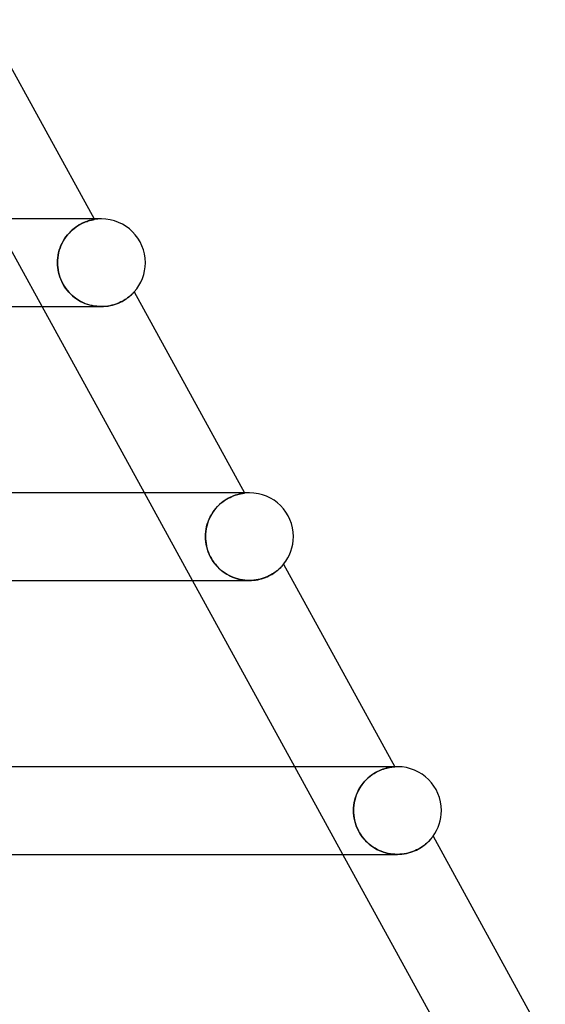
# Model space of a CAD drawing. Header units: millimetres. Extents: x -385 to 385, y -2 to 250.
# Tile 84 of 84: x 251 to 274, y 131 to 176. Entities that reach past the tile are written whole.
import ezdxf

# ---------------------------------------------------------------- set-up
doc = ezdxf.new("R2010")
doc.units = ezdxf.units.MM
doc.layers.add('HIDDEN', color=7, linetype='Continuous')
doc.layers.add('THICK', color=7, linetype='Continuous')

msp = doc.modelspace()

# ---------------------------------------------------------------- linework, layer by layer
at = {"layer": 'HIDDEN'}
for p, q in [((251.542, 162.5), (249.347, 166.5)), ((253.306, 166.266), (253.231, 166.224)), ((253.238, 166.228), (253.314, 166.27)), ((253.379, 166.302), (253.306, 166.266)), ((253.314, 166.27), (253.388, 166.307)), ((253.45, 166.334), (253.379, 166.302)), ((253.388, 166.307), (253.459, 166.339)), ((253.517, 166.362), (253.45, 166.334)), ((253.459, 166.339), (253.527, 166.366)), ((253.58, 166.386), (253.517, 166.362)), ((253.527, 166.366), (253.591, 166.389)), ((253.639, 166.405), (253.58, 166.386)), ((253.591, 166.389), (253.65, 166.409)), ((253.694, 166.422), (253.639, 166.405)), ((253.65, 166.409), (253.705, 166.425)), ((253.743, 166.435), (253.694, 166.422)), ((253.705, 166.425), (253.754, 166.438)), ((253.788, 166.446), (253.743, 166.435)), ((253.754, 166.438), (253.798, 166.448)), ((253.827, 166.455), (253.788, 166.446)), ((253.798, 166.448), (253.836, 166.457)), ((253.86, 166.462), (253.827, 166.455)), ((253.836, 166.457), (253.867, 166.463)), ((253.887, 166.467), (253.86, 166.462)), ((253.867, 166.463), (253.892, 166.468)), ((253.907, 166.471), (253.887, 166.467)), ((253.892, 166.468), (253.91, 166.471)), ((253.92, 166.473), (253.907, 166.471)), ((253.909, 166.5), (253.924, 166.473)), ((253.91, 166.471), (253.92, 166.473)), ((253.92, 166.473), (253.924, 166.473)), ((253.924, 166.473), (253.92, 166.473)), ((252.769, 165.852), (252.698, 165.77)), ((252.699, 165.771), (252.771, 165.854)), ((252.843, 165.928), (252.769, 165.852)), ((252.771, 165.854), (252.847, 165.932)), ((252.92, 165.999), (252.843, 165.928)), ((252.847, 165.932), (252.924, 166.003)), ((252.998, 166.065), (252.92, 165.999)), ((252.924, 166.003), (253.002, 166.068)), ((253.076, 166.124), (252.998, 166.065)), ((253.002, 166.068), (253.081, 166.127)), ((253.154, 166.176), (253.076, 166.124)), ((253.081, 166.127), (253.16, 166.18)), ((253.231, 166.224), (253.154, 166.176)), ((253.16, 166.18), (253.238, 166.228)), ((252.452, 165.391), (252.403, 165.286)), ((252.403, 165.286), (252.451, 165.39)), ((252.451, 165.39), (252.506, 165.492)), ((252.506, 165.492), (252.452, 165.391)), ((252.506, 165.492), (252.565, 165.59)), ((252.565, 165.589), (252.506, 165.492)), ((252.565, 165.59), (252.63, 165.683)), ((252.629, 165.682), (252.565, 165.589)), ((252.698, 165.77), (252.629, 165.682)), ((252.63, 165.683), (252.699, 165.771)), ((252.295, 164.958), (252.272, 164.846)), ((252.272, 164.844), (252.295, 164.957)), ((252.325, 165.07), (252.295, 164.958)), ((252.295, 164.957), (252.325, 165.069)), ((252.361, 165.179), (252.325, 165.07)), ((252.325, 165.069), (252.361, 165.178)), ((252.361, 165.178), (252.403, 165.286)), ((252.403, 165.286), (252.361, 165.179)), ((252.246, 164.616), (252.242, 164.5)), ((252.242, 164.5), (252.246, 164.615)), ((252.245, 164.393), (252.242, 164.5)), ((252.242, 164.5), (252.245, 164.391)), ((252.256, 164.731), (252.246, 164.616)), ((252.246, 164.615), (252.255, 164.73)), ((252.255, 164.73), (252.272, 164.844)), ((252.272, 164.846), (252.256, 164.731)), ((252.254, 164.287), (252.245, 164.393)), ((252.245, 164.391), (252.255, 164.28)), ((252.269, 164.179), (252.254, 164.287)), ((252.255, 164.28), (252.27, 164.17)), ((252.289, 164.071), (252.269, 164.179)), ((252.27, 164.17), (252.292, 164.059)), ((252.316, 163.962), (252.289, 164.071)), ((252.292, 164.059), (252.321, 163.948)), ((252.35, 163.854), (252.316, 163.962)), ((252.321, 163.948), (252.356, 163.838)), ((252.391, 163.745), (252.35, 163.854)), ((252.356, 163.838), (252.397, 163.729)), ((252.439, 163.637), (252.391, 163.745)), ((252.397, 163.729), (252.445, 163.624)), ((252.493, 163.531), (252.439, 163.637)), ((252.445, 163.624), (252.498, 163.522)), ((252.553, 163.431), (252.493, 163.531)), ((252.498, 163.522), (252.558, 163.423)), ((252.616, 163.336), (252.553, 163.431)), ((252.558, 163.423), (252.623, 163.327)), ((252.684, 163.247), (252.616, 163.336)), ((252.623, 163.327), (252.694, 163.235)), ((252.755, 163.163), (252.684, 163.247)), ((252.694, 163.235), (252.769, 163.148)), ((252.83, 163.085), (252.755, 163.163)), ((252.769, 163.148), (252.849, 163.065)), ((255.675, 163.097), (255.698, 163.121)), ((255.698, 163.121), (255.716, 163.14)), ((255.716, 163.14), (255.729, 163.154)), ((255.729, 163.154), (255.737, 163.162)), ((255.737, 163.162), (255.739, 163.165)), ((252.906, 163.012), (252.83, 163.085)), ((252.849, 163.065), (252.933, 162.989)), ((252.986, 162.944), (252.906, 163.012)), ((252.933, 162.989), (253.02, 162.917)), ((253.069, 162.88), (252.986, 162.944)), ((253.02, 162.917), (253.11, 162.852)), ((253.155, 162.821), (253.069, 162.88)), ((253.11, 162.852), (253.202, 162.792)), ((253.245, 162.767), (253.155, 162.821)), ((253.202, 162.792), (253.297, 162.737)), ((253.336, 162.717), (253.245, 162.767)), ((253.297, 162.737), (253.395, 162.689)), ((253.431, 162.672), (253.336, 162.717)), ((253.395, 162.689), (253.494, 162.645)), ((253.527, 162.632), (253.431, 162.672)), ((255.028, 162.66), (255.11, 162.697)), ((255.11, 162.697), (255.186, 162.735)), ((255.186, 162.735), (255.257, 162.775)), ((255.257, 162.775), (255.324, 162.815)), ((255.324, 162.815), (255.385, 162.855)), ((255.385, 162.855), (255.441, 162.895)), ((255.441, 162.895), (255.492, 162.934)), ((255.492, 162.934), (255.538, 162.971)), ((255.538, 162.971), (255.579, 163.007)), ((255.579, 163.007), (255.615, 163.04)), ((255.615, 163.04), (255.648, 163.07)), ((255.648, 163.07), (255.675, 163.097)), ((253.494, 162.645), (253.596, 162.607)), ((253.626, 162.597), (253.527, 162.632)), ((253.596, 162.607), (253.7, 162.575)), ((253.726, 162.568), (253.626, 162.597)), ((253.7, 162.575), (253.806, 162.548)), ((253.827, 162.544), (253.726, 162.568)), ((253.806, 162.548), (253.913, 162.527)), ((253.929, 162.525), (253.827, 162.544)), ((253.913, 162.527), (254.021, 162.512)), ((254.033, 162.511), (253.929, 162.525)), ((254.021, 162.512), (254.13, 162.503)), ((254.136, 162.503), (254.033, 162.511)), ((254.13, 162.503), (254.238, 162.5)), ((254.239, 162.5), (254.136, 162.503)), ((254.238, 162.5), (254.346, 162.503)), ((254.346, 162.503), (254.453, 162.511)), ((254.453, 162.511), (254.557, 162.525)), ((254.557, 162.525), (254.658, 162.544)), ((254.658, 162.544), (254.756, 162.567)), ((254.756, 162.567), (254.851, 162.594)), ((254.851, 162.594), (254.942, 162.626)), ((254.942, 162.626), (255.028, 162.66)), ((258.402, 150), (256.206, 154)), ((259.864, 153.65), (259.948, 153.704)), ((259.966, 153.715), (259.884, 153.663)), ((259.948, 153.704), (260.031, 153.752)), ((260.047, 153.761), (259.966, 153.715)), ((260.031, 153.752), (260.113, 153.794)), ((260.126, 153.801), (260.047, 153.761)), ((260.113, 153.794), (260.192, 153.831)), ((260.203, 153.836), (260.126, 153.801)), ((260.192, 153.831), (260.269, 153.863)), ((260.277, 153.866), (260.203, 153.836)), ((260.269, 153.863), (260.342, 153.89)), ((260.348, 153.892), (260.277, 153.866)), ((260.342, 153.89), (260.411, 153.912)), ((260.415, 153.913), (260.348, 153.892)), ((260.411, 153.912), (260.475, 153.93)), ((260.477, 153.931), (260.415, 153.913)), ((260.475, 153.93), (260.535, 153.946)), ((260.534, 153.945), (260.477, 153.931)), ((260.586, 153.957), (260.534, 153.945)), ((260.535, 153.946), (260.589, 153.958)), ((260.633, 153.966), (260.586, 153.957)), ((260.589, 153.958), (260.637, 153.967)), ((260.673, 153.973), (260.633, 153.966)), ((260.637, 153.967), (260.678, 153.974)), ((260.708, 153.979), (260.673, 153.973)), ((260.678, 153.974), (260.713, 153.979)), ((260.769, 154), (260.686, 154)), ((260.737, 153.983), (260.708, 153.979)), ((260.713, 153.979), (260.74, 153.983)), ((260.758, 153.985), (260.737, 153.983)), ((260.74, 153.983), (260.76, 153.986)), ((260.771, 153.987), (260.758, 153.985)), ((260.76, 153.986), (260.772, 153.987)), ((260.769, 154), (260.776, 153.987)), ((260.776, 153.987), (260.771, 153.987)), ((260.772, 153.987), (260.776, 153.987)), ((259.389, 153.195), (259.461, 153.286)), ((259.481, 153.309), (259.407, 153.22)), ((259.461, 153.286), (259.536, 153.371)), ((259.557, 153.392), (259.481, 153.309)), ((259.536, 153.371), (259.615, 153.449)), ((259.636, 153.469), (259.557, 153.392)), ((259.615, 153.449), (259.696, 153.522)), ((259.718, 153.54), (259.636, 153.469)), ((259.696, 153.522), (259.78, 153.589)), ((259.8, 153.605), (259.718, 153.54)), ((259.78, 153.589), (259.864, 153.65)), ((259.884, 153.663), (259.8, 153.605)), ((259.113, 152.683), (259.156, 152.792)), ((259.165, 152.814), (259.12, 152.704)), ((259.156, 152.792), (259.205, 152.898)), ((259.217, 152.922), (259.165, 152.814)), ((259.205, 152.898), (259.261, 153.001)), ((259.275, 153.026), (259.217, 152.922)), ((259.261, 153.001), (259.322, 153.1)), ((259.339, 153.125), (259.275, 153.026)), ((259.322, 153.1), (259.389, 153.195)), ((259.407, 153.22), (259.339, 153.125)), ((259.006, 152.232), (259.023, 152.346)), ((259.025, 152.358), (259.007, 152.239)), ((259.023, 152.346), (259.046, 152.46)), ((259.05, 152.475), (259.025, 152.358)), ((259.046, 152.46), (259.076, 152.573)), ((259.082, 152.591), (259.05, 152.475)), ((259.076, 152.573), (259.113, 152.683)), ((259.12, 152.704), (259.082, 152.591)), ((258.996, 152.12), (258.993, 152)), ((258.993, 152), (258.996, 152.116)), ((258.996, 151.882), (258.993, 152)), ((258.993, 152), (258.996, 151.896)), ((259.007, 152.239), (258.996, 152.12)), ((258.996, 152.116), (259.006, 152.232)), ((258.996, 151.896), (259.004, 151.792)), ((259.007, 151.764), (258.996, 151.882)), ((259.004, 151.792), (259.017, 151.689)), ((259.024, 151.647), (259.007, 151.764)), ((259.017, 151.689), (259.037, 151.586)), ((259.049, 151.531), (259.024, 151.647)), ((259.037, 151.586), (259.061, 151.483)), ((259.08, 151.417), (259.049, 151.531)), ((259.061, 151.483), (259.091, 151.382)), ((259.118, 151.305), (259.08, 151.417)), ((259.091, 151.382), (259.126, 151.283)), ((259.162, 151.196), (259.118, 151.305)), ((259.126, 151.283), (259.166, 151.186)), ((259.212, 151.09), (259.162, 151.196)), ((259.166, 151.186), (259.212, 151.091)), ((259.212, 151.091), (259.262, 150.998)), ((259.269, 150.987), (259.212, 151.09)), ((259.262, 150.998), (259.318, 150.908)), ((259.332, 150.887), (259.269, 150.987)), ((259.318, 150.908), (259.379, 150.82)), ((259.4, 150.791), (259.332, 150.887)), ((259.379, 150.82), (259.443, 150.737)), ((259.473, 150.7), (259.4, 150.791)), ((259.443, 150.737), (259.51, 150.658)), ((259.55, 150.615), (259.473, 150.7)), ((259.51, 150.658), (259.58, 150.584)), ((259.63, 150.536), (259.55, 150.615)), ((259.58, 150.584), (259.653, 150.515)), ((259.714, 150.462), (259.63, 150.536)), ((262.335, 150.513), (262.374, 150.549)), ((262.374, 150.549), (262.409, 150.582)), ((262.409, 150.582), (262.441, 150.614)), ((262.441, 150.614), (262.468, 150.642)), ((262.468, 150.642), (262.491, 150.668)), ((262.491, 150.668), (262.511, 150.691)), ((262.511, 150.691), (262.528, 150.709)), ((262.528, 150.709), (262.54, 150.724)), ((262.54, 150.724), (262.549, 150.735)), ((262.549, 150.735), (262.555, 150.741)), ((262.555, 150.741), (262.556, 150.744)), ((259.653, 150.515), (259.729, 150.45)), ((259.8, 150.394), (259.714, 150.462)), ((259.729, 150.45), (259.806, 150.39)), ((259.889, 150.332), (259.8, 150.394)), ((259.806, 150.39), (259.885, 150.335)), ((259.885, 150.335), (259.967, 150.283)), ((259.98, 150.275), (259.889, 150.332)), ((259.967, 150.283), (260.052, 150.235)), ((260.073, 150.224), (259.98, 150.275)), ((260.052, 150.235), (260.138, 150.192)), ((260.169, 150.177), (260.073, 150.224)), ((260.138, 150.192), (260.227, 150.152)), ((260.267, 150.136), (260.169, 150.177)), ((260.227, 150.152), (260.318, 150.117)), ((260.367, 150.1), (260.267, 150.136)), ((260.318, 150.117), (260.41, 150.087)), ((260.469, 150.07), (260.367, 150.1)), ((260.41, 150.087), (260.504, 150.06)), ((261.465, 150.056), (261.554, 150.08)), ((261.554, 150.08), (261.64, 150.107)), ((261.64, 150.107), (261.722, 150.137)), ((261.722, 150.137), (261.801, 150.17)), ((261.801, 150.17), (261.877, 150.205)), ((261.877, 150.205), (261.948, 150.242)), ((261.948, 150.242), (262.016, 150.28)), ((262.016, 150.28), (262.08, 150.319)), ((262.08, 150.319), (262.139, 150.359)), ((262.139, 150.359), (262.194, 150.398)), ((262.194, 150.398), (262.245, 150.437)), ((262.245, 150.437), (262.292, 150.476)), ((262.292, 150.476), (262.335, 150.513)), ((260.572, 150.045), (260.469, 150.07)), ((260.504, 150.06), (260.6, 150.039)), ((260.677, 150.025), (260.572, 150.045)), ((260.6, 150.039), (260.696, 150.022)), ((260.782, 150.011), (260.677, 150.025)), ((260.696, 150.022), (260.794, 150.01)), ((260.888, 150.003), (260.782, 150.011)), ((260.794, 150.01), (260.891, 150.003)), ((260.993, 150), (260.888, 150.003)), ((260.891, 150.003), (260.989, 150)), ((260.989, 150), (261.087, 150.002)), ((261.087, 150.002), (261.184, 150.009)), ((261.184, 150.009), (261.279, 150.021)), ((261.279, 150.021), (261.373, 150.036)), ((261.373, 150.036), (261.465, 150.056)), ((265.261, 137.5), (263.066, 141.5)), ((266.568, 141.118), (266.481, 141.051)), ((266.508, 141.073), (266.597, 141.138)), ((266.656, 141.178), (266.568, 141.118)), ((266.597, 141.138), (266.686, 141.197)), ((266.744, 141.232), (266.656, 141.178)), ((266.686, 141.197), (266.774, 141.249)), ((266.831, 141.279), (266.744, 141.232)), ((266.774, 141.249), (266.861, 141.294)), ((266.916, 141.32), (266.831, 141.279)), ((266.861, 141.294), (266.947, 141.334)), ((266.999, 141.355), (266.916, 141.32)), ((266.947, 141.334), (267.03, 141.367)), ((267.079, 141.385), (266.999, 141.355)), ((267.03, 141.367), (267.109, 141.396)), ((267.156, 141.411), (267.079, 141.385)), ((267.109, 141.396), (267.185, 141.419)), ((267.229, 141.432), (267.156, 141.411)), ((267.185, 141.419), (267.256, 141.439)), ((267.297, 141.449), (267.229, 141.432)), ((267.256, 141.439), (267.323, 141.454)), ((267.36, 141.462), (267.297, 141.449)), ((267.323, 141.454), (267.384, 141.467)), ((267.417, 141.472), (267.36, 141.462)), ((267.384, 141.467), (267.439, 141.476)), ((267.469, 141.48), (267.417, 141.472)), ((267.629, 141.5), (267.427, 141.5)), ((267.439, 141.476), (267.488, 141.483)), ((267.515, 141.486), (267.469, 141.48)), ((267.488, 141.483), (267.531, 141.488)), ((267.554, 141.49), (267.515, 141.486)), ((267.531, 141.488), (267.566, 141.492)), ((267.586, 141.493), (267.554, 141.49)), ((267.566, 141.492), (267.594, 141.494)), ((267.61, 141.495), (267.586, 141.493)), ((267.594, 141.494), (267.615, 141.495)), ((267.626, 141.496), (267.61, 141.495)), ((267.615, 141.495), (267.627, 141.496)), ((267.631, 141.496), (267.626, 141.496)), ((267.627, 141.496), (267.631, 141.496)), ((267.629, 141.5), (267.631, 141.496)), ((266.038, 140.547), (266.105, 140.648)), ((266.159, 140.722), (266.089, 140.626)), ((266.105, 140.648), (266.178, 140.745)), ((266.234, 140.813), (266.159, 140.722)), ((266.178, 140.745), (266.255, 140.837)), ((266.314, 140.899), (266.234, 140.813)), ((266.255, 140.837), (266.337, 140.922)), ((266.396, 140.978), (266.314, 140.899)), ((266.337, 140.922), (266.421, 141.001)), ((266.481, 141.051), (266.396, 140.978)), ((266.421, 141.001), (266.508, 141.073)), ((265.869, 140.201), (265.831, 140.087)), ((265.835, 140.102), (265.876, 140.217)), ((265.914, 140.311), (265.869, 140.201)), ((265.876, 140.217), (265.923, 140.33)), ((265.966, 140.42), (265.914, 140.311)), ((265.923, 140.33), (265.977, 140.44)), ((266.025, 140.525), (265.966, 140.42)), ((265.977, 140.44), (266.038, 140.547)), ((266.089, 140.626), (266.025, 140.525)), ((265.775, 139.855), (265.757, 139.737)), ((265.758, 139.744), (265.776, 139.865)), ((265.799, 139.972), (265.775, 139.855)), ((265.776, 139.865), (265.802, 139.984)), ((265.831, 140.087), (265.799, 139.972)), ((265.802, 139.984), (265.835, 140.102)), ((265.743, 139.5), (265.747, 139.622)), ((265.747, 139.619), (265.743, 139.5)), ((265.747, 139.382), (265.743, 139.5)), ((265.743, 139.5), (265.746, 139.392)), ((265.746, 139.392), (265.755, 139.284)), ((265.747, 139.622), (265.758, 139.744)), ((265.757, 139.737), (265.747, 139.619)), ((265.757, 139.265), (265.747, 139.382)), ((265.755, 139.284), (265.77, 139.175)), ((265.775, 139.148), (265.757, 139.265)), ((265.77, 139.175), (265.791, 139.066)), ((265.799, 139.032), (265.775, 139.148)), ((265.791, 139.066), (265.82, 138.954)), ((265.83, 138.918), (265.799, 139.032)), ((265.82, 138.954), (265.855, 138.842)), ((265.868, 138.806), (265.83, 138.918)), ((265.855, 138.842), (265.898, 138.73)), ((265.912, 138.697), (265.868, 138.806)), ((265.898, 138.73), (265.949, 138.617)), ((265.963, 138.589), (265.912, 138.697)), ((265.949, 138.617), (266.008, 138.506)), ((266.021, 138.485), (265.963, 138.589)), ((266.008, 138.506), (266.074, 138.4)), ((266.084, 138.384), (266.021, 138.485)), ((266.074, 138.4), (266.143, 138.301)), ((266.153, 138.288), (266.084, 138.384)), ((266.143, 138.301), (266.217, 138.208)), ((266.226, 138.198), (266.153, 138.288)), ((266.217, 138.208), (266.294, 138.122)), ((266.302, 138.114), (266.226, 138.198)), ((266.294, 138.122), (266.374, 138.043)), ((266.382, 138.035), (266.302, 138.114)), ((266.374, 138.043), (266.455, 137.97)), ((266.464, 137.963), (266.382, 138.035)), ((266.455, 137.97), (266.54, 137.903)), ((266.549, 137.896), (266.464, 137.963)), ((268.964, 137.913), (269.021, 137.958)), ((269.021, 137.958), (269.072, 138.002)), ((269.072, 138.002), (269.119, 138.045)), ((269.119, 138.045), (269.162, 138.086)), ((269.162, 138.086), (269.201, 138.125)), ((269.201, 138.125), (269.235, 138.162)), ((269.235, 138.162), (269.266, 138.196)), ((269.266, 138.196), (269.293, 138.228)), ((269.293, 138.228), (269.316, 138.256)), ((269.316, 138.256), (269.335, 138.28)), ((269.335, 138.28), (269.35, 138.3)), ((269.35, 138.3), (269.361, 138.315)), ((269.361, 138.315), (269.368, 138.324)), ((269.368, 138.324), (269.37, 138.327)), ((266.54, 137.903), (266.627, 137.84)), ((266.636, 137.835), (266.549, 137.896)), ((266.627, 137.84), (266.718, 137.783)), ((266.725, 137.778), (266.636, 137.835)), ((266.718, 137.783), (266.811, 137.73)), ((266.818, 137.727), (266.725, 137.778)), ((266.811, 137.73), (266.908, 137.683)), ((266.913, 137.68), (266.818, 137.727)), ((266.908, 137.683), (267.006, 137.64)), ((267.011, 137.639), (266.913, 137.68)), ((267.006, 137.64), (267.108, 137.604)), ((267.111, 137.602), (267.011, 137.639)), ((267.108, 137.604), (267.211, 137.572)), ((267.214, 137.571), (267.111, 137.602)), ((267.211, 137.572), (267.315, 137.546)), ((267.318, 137.546), (267.214, 137.571)), ((267.315, 137.546), (267.421, 137.526)), ((267.423, 137.526), (267.318, 137.546)), ((267.421, 137.526), (267.527, 137.512)), ((267.529, 137.511), (267.423, 137.526)), ((267.527, 137.512), (267.635, 137.503)), ((267.635, 137.503), (267.529, 137.511)), ((267.743, 137.5), (267.635, 137.503)), ((267.635, 137.503), (267.743, 137.5)), ((267.742, 137.5), (267.743, 137.5)), ((267.743, 137.5), (267.848, 137.503)), ((267.848, 137.503), (267.953, 137.511)), ((267.953, 137.511), (268.056, 137.525)), ((268.056, 137.525), (268.157, 137.543)), ((268.157, 137.543), (268.255, 137.567)), ((268.255, 137.567), (268.35, 137.594)), ((268.35, 137.594), (268.441, 137.626)), ((268.441, 137.626), (268.529, 137.661)), ((268.529, 137.661), (268.613, 137.699)), ((268.613, 137.699), (268.693, 137.739)), ((268.693, 137.739), (268.768, 137.781)), ((268.768, 137.781), (268.838, 137.824)), ((268.838, 137.824), (268.903, 137.869)), ((268.903, 137.869), (268.964, 137.913))]:
    msp.add_line(p, q, dxfattribs=at)
for centre, end in [((254.25, 164.5), 99.3785), ((261, 152), 96.4289), ((267.75, 139.5), 93.4143)]:
    msp.add_arc(centre, 2, 90, end, dxfattribs=at)
at = {"layer": 'THICK'}
for p, q in [((248.92, 175.592), (253.909, 166.5)), ((254.25, 166.5), (0, 166.5)), ((254.25, 166.5), (253.944, 166.5)), ((255.688, 163.11), (255.665, 163.087)), ((255.706, 163.13), (255.688, 163.11)), ((255.721, 163.145), (255.706, 163.13)), ((255.731, 163.156), (255.721, 163.145)), ((255.738, 163.163), (255.731, 163.156)), ((255.739, 163.165), (255.738, 163.163)), ((255.739, 163.165), (260.769, 154)), ((255.063, 162.675), (254.984, 162.642)), ((255.137, 162.71), (255.063, 162.675)), ((255.206, 162.746), (255.137, 162.71)), ((255.271, 162.783), (255.206, 162.746)), ((255.332, 162.82), (255.271, 162.783)), ((255.388, 162.858), (255.332, 162.82)), ((255.44, 162.895), (255.388, 162.858)), ((255.488, 162.931), (255.44, 162.895)), ((255.531, 162.966), (255.488, 162.931)), ((255.571, 163), (255.531, 162.966)), ((255.606, 163.031), (255.571, 163)), ((255.637, 163.06), (255.606, 163.031)), ((255.665, 163.087), (255.637, 163.06)), ((181.625, 162.5), (254.242, 162.5)), ((256.206, 154), (251.542, 162.5)), ((254.34, 162.502), (254.239, 162.5)), ((254.44, 162.51), (254.34, 162.502)), ((254.539, 162.522), (254.44, 162.51)), ((254.634, 162.539), (254.539, 162.522)), ((254.727, 162.559), (254.634, 162.539)), ((254.816, 162.584), (254.727, 162.559)), ((254.902, 162.611), (254.816, 162.584)), ((254.984, 162.642), (254.902, 162.611)), ((261, 154), (0, 154)), ((261, 154), (260.769, 154)), ((262.356, 150.532), (262.315, 150.495)), ((262.394, 150.567), (262.356, 150.532)), ((262.427, 150.6), (262.394, 150.567)), ((262.457, 150.63), (262.427, 150.6)), ((262.483, 150.658), (262.457, 150.63)), ((262.505, 150.683), (262.483, 150.658)), ((262.523, 150.704), (262.505, 150.683)), ((262.537, 150.721), (262.523, 150.704)), ((262.548, 150.734), (262.537, 150.721)), ((262.554, 150.741), (262.548, 150.734)), ((262.556, 150.744), (262.554, 150.741)), ((262.556, 150.744), (267.629, 141.5)), ((261.58, 150.088), (261.488, 150.062)), ((261.668, 150.117), (261.58, 150.088)), ((261.752, 150.149), (261.668, 150.117)), ((261.832, 150.184), (261.752, 150.149)), ((261.907, 150.22), (261.832, 150.184)), ((261.979, 150.258), (261.907, 150.22)), ((262.046, 150.298), (261.979, 150.258)), ((262.109, 150.338), (262.046, 150.298)), ((262.167, 150.378), (262.109, 150.338)), ((262.221, 150.418), (262.167, 150.378)), ((262.27, 150.457), (262.221, 150.418)), ((262.315, 150.495), (262.27, 150.457)), ((186.476, 150), (260.992, 150)), ((263.066, 141.5), (258.402, 150)), ((261.096, 150.003), (260.993, 150)), ((261.197, 150.01), (261.096, 150.003)), ((261.297, 150.023), (261.197, 150.01)), ((261.394, 150.041), (261.297, 150.023)), ((261.488, 150.062), (261.394, 150.041)), ((267.75, 141.5), (0, 141.5)), ((267.75, 141.5), (267.629, 141.5)), ((269.031, 137.967), (268.975, 137.921)), ((269.083, 138.011), (269.031, 137.967)), ((269.13, 138.055), (269.083, 138.011)), ((269.173, 138.096), (269.13, 138.055)), ((269.211, 138.136), (269.173, 138.096)), ((269.245, 138.173), (269.211, 138.136)), ((269.275, 138.207), (269.245, 138.173)), ((269.3, 138.237), (269.275, 138.207)), ((269.322, 138.264), (269.3, 138.237)), ((269.339, 138.286), (269.322, 138.264)), ((269.353, 138.304), (269.339, 138.286)), ((269.363, 138.317), (269.353, 138.304)), ((269.368, 138.324), (269.363, 138.317)), ((269.37, 138.327), (269.368, 138.324)), ((269.37, 138.327), (274.489, 129)), ((191.327, 137.5), (267.743, 137.5)), ((269.926, 129), (265.261, 137.5)), ((267.849, 137.503), (267.743, 137.5)), ((267.954, 137.511), (267.849, 137.503)), ((268.058, 137.525), (267.954, 137.511)), ((268.161, 137.544), (268.058, 137.525)), ((268.26, 137.568), (268.161, 137.544)), ((268.356, 137.596), (268.26, 137.568)), ((268.448, 137.628), (268.356, 137.596)), ((268.537, 137.664), (268.448, 137.628)), ((268.621, 137.702), (268.537, 137.664)), ((268.702, 137.744), (268.621, 137.702)), ((268.777, 137.787), (268.702, 137.744)), ((268.848, 137.831), (268.777, 137.787)), ((268.914, 137.876), (268.848, 137.831)), ((268.975, 137.921), (268.914, 137.876))]:
    msp.add_line(p, q, dxfattribs=at)
for centre, start, end in [((254.25, 164.5), 0, 90), ((254.25, 164.5), 318.1358, 0), ((261, 152), 0, 90), ((261, 152), 321.0858, 0), ((267.75, 139.5), 0, 90), ((267.75, 139.5), 324.0997, 0)]:
    msp.add_arc(centre, 2, start, end, dxfattribs=at)

doc.saveas('drawing.dxf')
